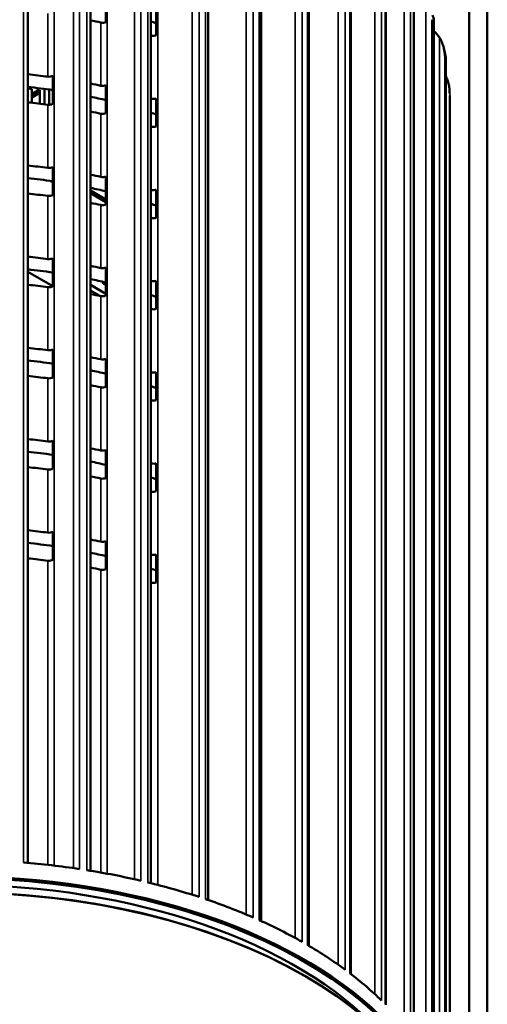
# Model space of a CAD drawing. Header units: millimetres. Extents: x 38 to 2514, y 38 to 1622.
# Tile 32 of 256: x 660 to 714, y 292 to 407. Entities that reach past the tile are written whole.
import ezdxf

# ---------------------------------------------------------------- set-up
doc = ezdxf.new("R2010")
doc.units = ezdxf.units.MM
doc.header["$LTSCALE"] = 7.692308
doc.layers.add('Visible (ISO)', color=7, linetype='Continuous', lineweight=50)
doc.layers.add('Visible Narrow (ISO)', color=7, linetype='Continuous', lineweight=35)

msp = doc.modelspace()

# ---------------------------------------------------------------- linework, layer by layer
at = {"layer": 'Visible (ISO)'}
for p, q in [((660.8998, 432.5877), (660.8998, 308.9493)), ((668.1885, 431.58), (668.1885, 308.0419)), ((675.2183, 430.0316), (675.2183, 306.5962)), ((712.2, 429.0011), (712.2, 286.1142)), ((681.8687, 427.9489), (681.8687, 304.6356)), ((714.3213, 427.7764), (714.3213, 284.8895)), ((688.026, 425.3896), (688.026, 302.1925)), ((693.5848, 422.3679), (693.5848, 299.3079)), ((698.4501, 418.9322), (698.4501, 296.0303)), ((702.5386, 415.1802), (702.5386, 292.4149)), ((705.7802, 411.0862), (705.7802, 288.5229)), ((669.9739, 410.0859), (669.9739, 406.8199)), ((675.8386, 408.5376), (675.8386, 405.2716)), ((708.1197, 406.8355), (708.1197, 284.4203)), ((709.5169, 402.4672), (709.5169, 280.1768)), ((663.8093, 400.5644), (663.8093, 397.2984)), ((661.3507, 399.017), (660.8998, 399.1384)), ((661.3507, 397.4205), (661.3507, 399.017)), ((662.2783, 398.8724), (661.3507, 398.3368)), ((662.2034, 399.1165), (662.0243, 398.8948)), ((662.2783, 398.8724), (662.2783, 397.3162)), ((662.844, 399.0344), (662.844, 397.2473)), ((663.3967, 397.1887), (663.3967, 398.9592)), ((669.9739, 399.4714), (669.9739, 396.2054)), ((662.2783, 398.5866), (661.3507, 398.0511)), ((675.8386, 397.9232), (675.8386, 394.6572)), ((709.9495, 274.1934), (709.9495, 398.26)), ((663.8093, 389.95), (663.8093, 386.684)), ((669.9739, 388.8569), (669.9739, 385.591)), ((663.5893, 388.3175), (663.8093, 388.1905)), ((668.1885, 387.2135), (669.9739, 386.1827)), ((668.1885, 386.8869), (669.9739, 385.8561)), ((675.8386, 387.3087), (675.8386, 384.0427)), ((663.8093, 379.3355), (663.8093, 376.0695)), ((669.9739, 378.2425), (669.9739, 374.9765)), ((663.8093, 376.0721), (660.8998, 377.7519)), ((669.9739, 375.1927), (668.1885, 376.2234)), ((675.8386, 376.6943), (675.8386, 373.4283)), ((668.1885, 375.5702), (669.2773, 374.9416)), ((663.8093, 368.7211), (663.8093, 365.4551)), ((669.9739, 367.628), (669.9739, 364.362)), ((675.8386, 366.0798), (675.8386, 362.8138)), ((663.8093, 358.1066), (663.8093, 354.8406)), ((669.9739, 357.0136), (669.9739, 353.7476)), ((675.8386, 355.4653), (675.8386, 352.1994)), ((663.8093, 347.4921), (663.8093, 344.2262)), ((669.9739, 346.3991), (669.9739, 343.1331)), ((675.8386, 344.8509), (675.8386, 341.5849)), ((693.0021, 295.8509), (693.1081, 295.7897))]:
    msp.add_line(p, q, dxfattribs=at)
for centre, major_axis, ratio, start_param, end_param in [((652.4495, 380.2154), (49, 0), 0.57735027, 1.21789343, 1.24379492), ((652.4495, 383.4814), (-46.5, 0), 0.57735027, 4.18533144, 4.2006999), ((669.5924, 407.0872), (0.6, 0), 0.57735027, 4.35948609, 5.40143761), ((704.3205, 402.9196), (4.9618, 0.7229), 0.81180913, 0.36106937, 0.58916104), ((652.4495, 380.2154), (49, 0), 0.57735027, 1.08699374, 1.08753611), ((675.5209, 405.5655), (0.6, 0), 0.57735027, 4.22858639, 5.27053792), ((652.4495, 372.867), (49, 0), 0.57735027, 1.34879313, 1.3974752), ((663.3706, 400.8008), (0.6, 0), 0.57735027, 4.49038578, 5.53233731), ((652.4495, 372.867), (46.5, 0), 0.57735027, 1.32400195, 1.38805451), ((652.4495, 372.867), (49, 0), 0.57735027, 1.21789343, 1.24379492), ((669.5924, 399.7388), (0.6, 0), 0.57735027, 4.35948609, 5.40143761), ((652.4495, 372.867), (46.5, 0), 0.57735027, 1.1843829, 1.22550178), ((652.4495, 372.867), (49, 0), 0.57735027, 1.08699374, 1.08753611), ((675.5209, 398.217), (0.6, 0), 0.57735027, 4.22858639, 5.27053792), ((652.4495, 369.601), (49, 0), 0.57735027, 1.34879313, 1.3974752), ((663.3706, 397.5348), (0.6, 0), 0.57735027, 4.49038578, 5.53233731), ((652.4495, 369.601), (49, 0), 0.57735027, 1.21789343, 1.24379492), ((669.5924, 396.4728), (0.6, 0), 0.57735027, 4.35948609, 5.40143761), ((652.4495, 372.867), (46.5, 0), 0.57735027, 1.04373878, 1.05910724), ((652.4495, 369.601), (49, 0), 0.57735027, 1.08699374, 1.08753611), ((675.5209, 394.951), (0.6, 0), 0.57735027, 4.22858639, 5.27053792), ((652.4495, 362.2525), (49, 0), 0.57735027, 1.34879313, 1.3974752), ((663.3706, 390.1863), (0.6, 0), 0.57735027, 4.49038578, 5.53233731), ((652.4495, 362.2525), (46.5, 0), 0.57735027, 1.32400195, 1.38805451), ((652.4495, 362.2525), (49, 0), 0.57735027, 1.21789343, 1.24379492), ((669.5924, 389.1243), (0.6, 0), 0.57735027, 4.35948609, 5.40143761), ((652.4495, 362.2525), (46.5, 0), 0.57735027, 1.1843829, 1.22550178), ((652.4495, 358.9865), (49, 0), 0.57735027, 1.34879313, 1.3974752), ((663.3706, 386.9203), (0.6, 0), 0.57735027, 4.49038578, 5.53233731), ((652.4495, 362.2525), (49, 0), 0.57735027, 1.08699374, 1.08753611), ((675.5209, 387.6025), (0.6, 0), 0.57735027, 4.22858639, 5.27053792), ((652.4495, 358.9865), (49, 0), 0.57735027, 1.21789343, 1.24379492), ((669.5924, 385.8583), (0.6, 0), 0.57735027, 4.35948609, 5.40143761), ((652.4495, 362.2525), (46.5, 0), 0.57735027, 1.04373878, 1.05910724), ((652.4495, 358.9865), (49, 0), 0.57735027, 1.08699374, 1.08753611), ((675.5209, 384.3366), (0.6, 0), 0.57735027, 4.22858639, 5.27053792), ((652.4495, 351.6381), (49, 0), 0.57735027, 1.34879313, 1.3974752), ((663.3706, 379.5718), (0.6, 0), 0.57735027, 4.49038578, 5.53233731), ((652.4495, 351.6381), (49, 0), 0.57735027, 1.21789343, 1.24379492), ((669.5924, 378.5099), (0.6, 0), 0.57735027, 4.35948609, 5.40143761), ((652.4495, 351.6381), (46.5, 0), 0.57735027, 1.32400195, 1.38805451), ((652.4495, 348.3721), (49, 0), 0.57735027, 1.34879313, 1.3974752), ((663.3706, 376.3059), (0.6, 0), 0.57735027, 4.49038578, 5.53233731), ((652.4495, 351.6381), (46.5, 0), 0.57735027, 1.1843829, 1.22550178), ((652.4495, 351.6381), (49, 0), 0.57735027, 1.08699374, 1.08753611), ((675.5209, 376.9881), (0.6, 0), 0.57735027, 4.22858639, 5.27053792), ((652.4495, 348.3721), (49, 0), 0.57735027, 1.21789343, 1.24379492), ((669.5924, 375.2439), (0.6, 0), 0.57735027, 4.35948609, 5.40143761), ((652.4495, 351.6381), (46.5, 0), 0.57735027, 1.04373878, 1.05910724), ((652.4495, 348.3721), (49, 0), 0.57735027, 1.08699374, 1.08753611), ((675.5209, 373.7221), (0.6, 0), 0.57735027, 4.22858639, 5.27053792), ((652.4495, 341.0236), (49, 0), 0.57735027, 1.34879313, 1.3974752), ((663.3706, 368.9574), (0.6, 0), 0.57735027, 4.49038578, 5.53233731), ((652.4495, 341.0236), (46.5, 0), 0.57735027, 1.32400195, 1.38805451), ((652.4495, 341.0236), (49, 0), 0.57735027, 1.21789343, 1.24379492), ((669.5924, 367.8954), (0.6, 0), 0.57735027, 4.35948609, 5.40143761), ((652.4495, 337.7576), (49, 0), 0.57735027, 1.34879313, 1.3974752), ((652.4495, 341.0236), (46.5, 0), 0.57735027, 1.1843829, 1.22550178), ((652.4495, 341.0236), (49, 0), 0.57735027, 1.08699374, 1.08753611), ((675.5209, 366.3736), (0.6, 0), 0.57735027, 4.22858639, 5.27053792), ((663.3706, 365.6914), (0.6, 0), 0.57735027, 4.49038578, 5.53233731), ((652.4495, 337.7576), (49, 0), 0.57735027, 1.21789343, 1.24379492), ((652.4495, 341.0236), (46.5, 0), 0.57735027, 1.04373878, 1.05910724), ((669.5924, 364.6294), (0.6, 0), 0.57735027, 4.35948609, 5.40143761), ((652.4495, 337.7576), (49, 0), 0.57735027, 1.08699374, 1.08753611), ((675.5209, 363.1076), (0.6, 0), 0.57735027, 4.22858639, 5.27053792), ((652.4495, 330.4092), (49, 0), 0.57735027, 1.34879313, 1.3974752), ((663.3706, 358.3429), (0.6, 0), 0.57735027, 4.49038578, 5.53233731), ((652.4495, 330.4092), (46.5, 0), 0.57735027, 1.32400195, 1.38805451), ((652.4495, 330.4092), (49, 0), 0.57735027, 1.21789343, 1.24379492), ((669.5924, 357.2809), (0.6, 0), 0.57735027, 4.35948609, 5.40143761), ((652.4495, 330.4092), (46.5, 0), 0.57735027, 1.1843829, 1.22550178), ((652.4495, 330.4092), (49, 0), 0.57735027, 1.08699374, 1.08753611), ((675.5209, 355.7592), (0.6, 0), 0.57735027, 4.22858639, 5.27053792), ((652.4495, 327.1432), (49, 0), 0.57735027, 1.34879313, 1.3974752), ((663.3706, 355.0769), (0.6, 0), 0.57735027, 4.49038578, 5.53233731), ((652.4495, 327.1432), (49, 0), 0.57735027, 1.21789343, 1.24379492), ((669.5924, 354.015), (0.6, 0), 0.57735027, 4.35948609, 5.40143761), ((652.4495, 330.4092), (46.5, 0), 0.57735027, 1.04373878, 1.05910724), ((652.4495, 327.1432), (49, 0), 0.57735027, 1.08699374, 1.08753611), ((675.5209, 352.4932), (0.6, 0), 0.57735027, 4.22858639, 5.27053792), ((652.4495, 319.7947), (49, 0), 0.57735027, 1.34879313, 1.3974752), ((663.3706, 347.7285), (0.6, 0), 0.57735027, 4.49038578, 5.53233731), ((652.4495, 319.7947), (46.5, 0), 0.57735027, 1.32400195, 1.38805451), ((652.4495, 319.7947), (49, 0), 0.57735027, 1.21789343, 1.24379492), ((669.5924, 346.6665), (0.6, 0), 0.57735027, 4.35948609, 5.40143761), ((652.4495, 319.7947), (46.5, 0), 0.57735027, 1.1843829, 1.22550178), ((652.4495, 316.5287), (49, 0), 0.57735027, 1.34879313, 1.3974752), ((663.3706, 344.4625), (0.6, 0), 0.57735027, 4.49038578, 5.53233731), ((652.4495, 319.7947), (49, 0), 0.57735027, 1.08699374, 1.08753611), ((675.5209, 345.1447), (0.6, 0), 0.57735027, 4.22858639, 5.27053792), ((652.4495, 316.5287), (49, 0), 0.57735027, 1.21789343, 1.24379492), ((669.5924, 343.4005), (0.6, 0), 0.57735027, 4.35948609, 5.40143761), ((652.4495, 319.7947), (46.5, 0), 0.57735027, 1.04373878, 1.05910724), ((652.4495, 316.5287), (49, 0), 0.57735027, 1.08699374, 1.08753611), ((675.5209, 341.8787), (0.6, 0), 0.57735027, 4.22858639, 5.27053792), ((652.4495, 274.1934), (-57.5, 0), 0.57735027, 3.11330461, 6.31147335), ((652.4495, 272.4379), (-57.35, 0), 0.57735027, 3.92699082, 5.49778714), ((652.4495, 276.1121), (-57.5, 0), 0.57735027, 4.45809761, 4.57398127), ((652.4495, 274.0709), (-57.35, 0), 0.57735027, 3.1644834, 6.26029456), ((652.4495, 276.1121), (-57.5, 0), 0.57735027, 4.32719792, 4.44308157), ((652.4495, 274.0709), (-56, 0), 0.57735027, 3.63404649, 5.79073148), ((652.4495, 276.1121), (-57.5, 0), 0.57735027, 4.19629822, 4.31218188), ((652.4495, 272.3154), (57.5, 0), 0.57735027, 0, 3.14159265), ((652.4495, 276.1121), (-57.5, 0), 0.57735027, 4.06539853, 4.18128219), ((652.4495, 276.1121), (-57.5, 0), 0.57735027, 3.93449884, 4.05038249), ((652.4495, 276.1121), (-57.5, 0), 0.57735027, 3.80359914, 3.9194828), ((652.4495, 276.1121), (-57.5, 0), 0.57735027, 3.67269945, 3.7885831)]:
    msp.add_ellipse(centre, major_axis=major_axis, ratio=ratio, start_param=start_param, end_param=end_param, dxfattribs=at)
for points, knots in [([(707.9609, 407.6162), (707.9611, 407.6156), (707.992, 407.5444), (708.0429, 407.4063), (708.0923, 407.2061), (708.1178, 407.0094), (708.1232, 406.8034), (708.1095, 406.6797), (708.1005, 406.6121)], [0.284520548, 0.284520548, 0.284520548, 0.284520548, 0.285714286, 0.428571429, 0.571428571, 0.714285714, 0.857142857, 0.9993386, 0.9993386, 0.9993386, 0.9993386]), ([(709.4769, 402.8522), (709.4633, 402.9181), (709.4494, 402.984), (709.4211, 403.1157), (709.4066, 403.1815), (709.3771, 403.313), (709.3621, 403.3787), (709.3314, 403.51), (709.3158, 403.5755), (709.284, 403.7066), (709.2679, 403.7721), (709.2514, 403.8376)], [2.4746690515, 2.4746690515, 2.4746690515, 2.4746690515, 2.4798268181, 2.4798268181, 2.4849845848, 2.4849845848, 2.4901423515, 2.4901423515, 2.4953001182, 2.4953001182, 2.5004578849, 2.5004578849, 2.5004578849, 2.5004578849]), ([(709.4769, 402.8524), (709.4844, 402.8159), (709.5026, 402.7124), (709.5187, 402.5373), (709.5165, 402.4146), (709.5124, 402.3479)], [0.636520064, 0.636520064, 0.636520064, 0.636520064, 0.714285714, 0.857142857, 0.998645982, 0.998645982, 0.998645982, 0.998645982]), ([(709.9479, 398.5093), (709.9471, 398.6059), (709.9397, 398.8027), (709.9151, 399.0871), (709.8731, 399.3727), (709.8148, 399.6529), (709.7397, 399.9268), (709.6455, 400.1977), (709.5659, 400.3814), (709.5193, 400.4761), (709.5169, 400.4809)], [0, 0, 0, 0, 0.125, 0.25, 0.375, 0.5, 0.625, 0.75, 0.875, 0.881699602, 0.881699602, 0.881699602, 0.881699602]), ([(669.525, 376.6092), (669.5428, 376.5682), (669.5644, 376.5311), (669.6272, 376.4429), (669.6715, 376.3995), (669.7751, 376.3182), (669.8349, 376.2861), (669.9206, 376.2512), (669.9473, 376.2421), (669.9739, 376.2343)], [2.601630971, 2.601630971, 2.601630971, 2.601630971, 2.746500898, 2.746500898, 2.990325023, 2.990325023, 3.313375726, 3.313375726, 3.460049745, 3.460049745, 3.460049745, 3.460049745])]:
    msp.add_open_spline(points, degree=3, knots=knots, dxfattribs=at)
msp.add_open_spline([(709.3996, 402.8402), (709.3945, 402.9366), (709.3768, 403.1325), (709.3412, 403.4146), (709.2874, 403.6965), (709.2184, 403.9719), (709.1339, 404.2398), (709.0319, 404.5033), (708.9098, 404.7626), (708.8096, 404.9356), (708.7551, 405.0189)], degree=3, dxfattribs=at)
at = {"layer": 'Visible Narrow (ISO)'}
for p, q in [((666.1916, 432.0414), (666.1916, 308.3477)), ((660.3825, 431.1399), (660.3826, 308.9923)), ((663.9423, 430.171), (663.9423, 308.6399)), ((666.914, 430.3898), (666.9142, 308.2422)), ((667.748, 430.2608), (667.7482, 308.1132)), ((673.2859, 430.7329), (673.2859, 307.0534)), ((670.1353, 429.0669), (670.1353, 307.7004)), ((674.0541, 429.0249), (674.0543, 306.8773)), ((674.8518, 428.8341), (674.852, 306.6865)), ((680.0238, 428.901), (680.0238, 305.2435)), ((676.0258, 427.5054), (676.0258, 306.3909)), ((680.8246, 427.1336), (680.8248, 304.9859)), ((681.5723, 426.8843), (681.5726, 304.7367)), ((686.2898, 426.577), (686.2898, 302.9517)), ((687.1095, 424.7482), (687.1098, 302.6006)), ((687.7945, 424.4448), (687.7948, 302.2971)), ((691.9768, 423.8006), (691.9768, 300.2219)), ((692.8013, 421.9097), (692.8017, 299.762)), ((693.4119, 421.5572), (693.4123, 299.4095)), ((696.9875, 420.6195), (696.9875, 297.1091)), ((697.8028, 418.6664), (697.8032, 296.5187)), ((698.3284, 418.271), (698.3288, 296.1233)), ((701.2361, 417.0879), (701.2361, 293.6822)), ((702.0282, 415.0741), (702.0287, 292.9263)), ((702.4599, 414.6424), (702.4604, 292.4946)), ((704.6499, 413.2664), (704.6499, 290.0329)), ((705.4054, 411.194), (705.4059, 289.0462)), ((705.7358, 410.7335), (705.7363, 288.5857)), ((707.1706, 409.2203), (707.1706, 286.3076)), ((663.2385, 407.8113), (663.2385, 400.4628)), ((707.8764, 407.0926), (707.8769, 284.9448)), ((669.385, 406.7622), (669.385, 399.4137)), ((708.0999, 406.6111), (708.1004, 284.4633)), ((675.2418, 405.2588), (675.2418, 397.9103)), ((708.7551, 405.0189), (708.7551, 282.8435)), ((709.3991, 402.8401), (709.3996, 280.6923)), ((709.5118, 402.3459), (709.5123, 280.1981)), ((662.0243, 398.8948), (661.3507, 398.5058)), ((709.9473, 398.5093), (709.9479, 276.3614)), ((663.2385, 397.1969), (663.2385, 389.8484)), ((669.385, 396.1477), (669.385, 388.7993)), ((675.2418, 394.6444), (675.2418, 387.2959)), ((663.2385, 386.5824), (663.2385, 379.2339)), ((669.385, 385.5333), (669.385, 378.1848)), ((675.2418, 384.0299), (675.2418, 376.6814)), ((663.2385, 375.968), (663.2385, 368.6195)), ((669.385, 374.9188), (669.385, 367.5703)), ((675.2418, 373.4155), (675.2418, 366.067)), ((663.2385, 365.3535), (663.2385, 358.005)), ((669.385, 364.3044), (669.385, 356.9559)), ((675.2418, 362.801), (675.2418, 355.4525)), ((663.2385, 354.739), (663.2385, 347.3906)), ((669.385, 353.6899), (669.385, 346.3414)), ((675.2418, 352.1865), (675.2418, 344.8381)), ((663.2385, 308.7201), (663.2385, 344.1246)), ((669.385, 307.8372), (669.385, 343.0754)), ((675.2418, 306.5903), (675.2418, 341.5721))]:
    msp.add_line(p, q, dxfattribs=at)
for start_param, end_param in [(0.25429137, 0.26930741), (0.12339168, 0.13840771), (0, 0.00750802)]:
    msp.add_ellipse((652.4495, 398.26), major_axis=(57.5, 0), ratio=0.57735027, start_param=start_param, end_param=end_param, dxfattribs=at)

doc.saveas('drawing.dxf')
